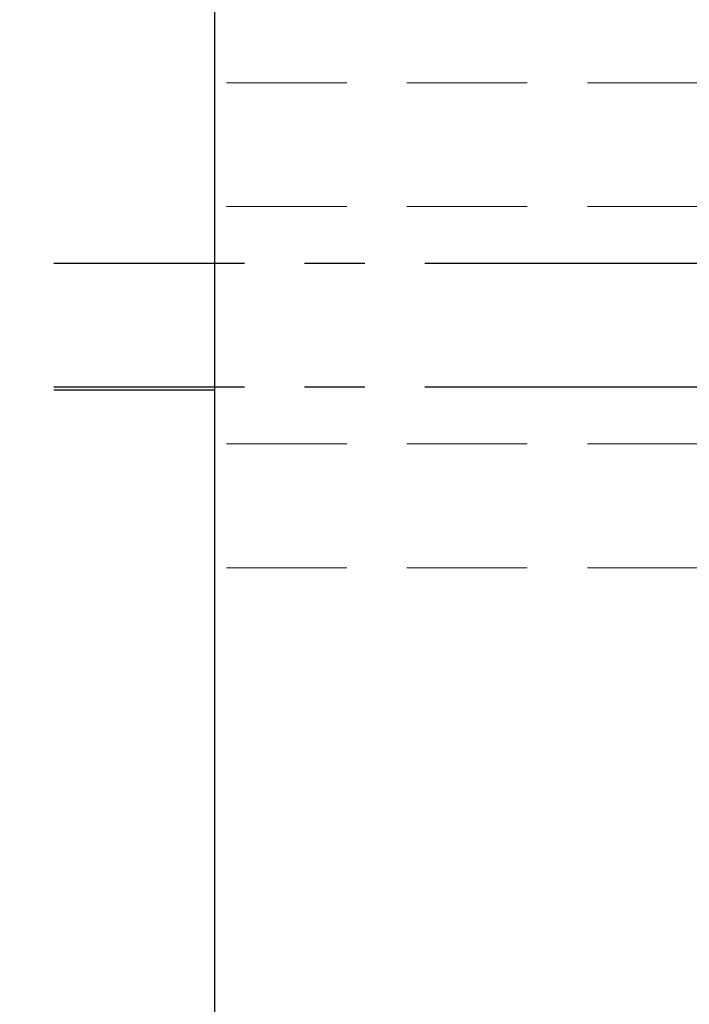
# Model space of a CAD drawing. Header units: millimetres. Extents: x -35 to 371, y -58 to 75.
# Tile 5 of 123: x 87.57 to 95.92, y 0.35 to 12.61. Entities that reach past the tile are written whole.
import ezdxf

# ---------------------------------------------------------------- set-up
doc = ezdxf.new("R2010")
doc.units = ezdxf.units.MM
doc.linetypes.add('CENTER', pattern=[2, 1.25, -0.25, 0.25, -0.25])
doc.linetypes.add('DASHED', pattern=[0.75, 0.5, -0.25])
for name, color, linetype in [('CL', 1, 'CENTER'), ('DIM', 4, 'Continuous'), ('HID', 2, 'DASHED'), ('OUT', 3, 'Continuous')]:
    doc.layers.add(name, color=color, linetype=linetype)
doc.styles.add('DIM-7', font='SIMPLEX.shx', dxfattribs={"width": 0.7, "bigfont": 'chineset.shx'})
doc.dimstyles.new('CNS', dxfattribs={"dimtxt": 3.5, "dimasz": 2.5, "dimexe": 1, "dimexo": 1.5, "dimgap": 0.09, "dimtad": 0, "dimdsep": 46, "dimtxsty": 'DIM-7', "dimcen": 0.09, "dimclrd": 1, "dimclre": 1, "dimclrt": 4, "dimadec": 0, "dimazin": 0, "dimtfac": 1, "dimtix": 1, "dimtmove": 2, "dimatfit": 3, "dimfxl": 1, "dimtvp": 0.971429, "dimtolj": 1, "dimarcsym": 0})

# ---------------------------------------------------------------- blocks, each defined once
blk = doc.blocks.new('*D2')
at = {"layer": 'DEFPOINTS', "color": 0}
for p in [(68.245, 32), (100, 32), (100, -32)]:
    blk.add_point(p, dxfattribs=at)
at = {"layer": 'DIM', "color": 0, "lineweight": -2}
for p, q in [((98.5, 32), (67.245, 32)), ((68.245, -29.5), (68.245, 29.5)), ((98.5, -32), (67.245, -32))]:
    blk.add_line(p, q, dxfattribs=at)
at = {"layer": 'DIM', "color": 0}
for points in [[(67.829, 29.5), (68.662, 29.5), (68.245, 32)], [(67.829, -29.5), (68.662, -29.5), (68.245, -32)]]:
    blk.add_solid(points, dxfattribs=at)
at = {"layer": 'DIM', "color": 0, "insert": (64.845, 0), "char_height": 3.5, "attachment_point": 5, "rotation": 90, "style": 'DIM-7'}
blk.add_mtext('\\A1;%%C64', dxfattribs=at)
blk = doc.blocks.new('*D3')
at = {"layer": 'DEFPOINTS', "color": 0}
for p in [(80.983, 18), (90, 18), (90, -18)]:
    blk.add_point(p, dxfattribs=at)
at = {"layer": 'DIM', "color": 0, "lineweight": -2}
for p, q in [((88.5, 18), (79.983, 18)), ((80.983, -15.5), (80.983, 15.5)), ((88.5, -18), (79.983, -18))]:
    blk.add_line(p, q, dxfattribs=at)
at = {"layer": 'DIM', "color": 0}
for points in [[(80.566, 15.5), (81.399, 15.5), (80.983, 18)], [(80.566, -15.5), (81.399, -15.5), (80.983, -18)]]:
    blk.add_solid(points, dxfattribs=at)
at = {"layer": 'DIM', "color": 0, "insert": (76.223, 0), "char_height": 3.5, "attachment_point": 5, "rotation": 90, "style": 'DIM-7'}
blk.add_mtext('\\A1;%%C36{\\H2.100000;\\S 0^ -0.025;}', dxfattribs=at)

msp = doc.modelspace()

# ---------------------------------------------------------------- linework, layer by layer
at = {"layer": 'CL', "color": 7, "ltscale": 3}
for p, q in [((108.375, 9.576), (88, 9.576)), ((108.375, 8.035), (88, 8.035))]:
    msp.add_line(p, q, dxfattribs=at)
at = {"layer": 'HID', "color": 7, "lineweight": 15, "ltscale": 3}
for p, q in [((96.15, 11.826), (90, 11.826)), ((96.15, 10.285), (90, 10.285)), ((96.15, 7.326), (90, 7.326)), ((96.15, 5.785), (90, 5.785))]:
    msp.add_line(p, q, dxfattribs=at)
at = {"layer": 'OUT', "color": 7, "linetype": 'Continuous'}
for p, q in [((90, 18), (90, -16.661)), ((88, 8), (90, 8))]:
    msp.add_line(p, q, dxfattribs=at)

# ---------------------------------------------------------------- dimensions: what is measured, and where the dimension line sits
at = {"layer": 'DIM', "color": 7}
for base, p1, p2, override, picture, middle in [((68.245, 32), (100, -32), (100, 32), {"dimclrd": 0, "dimclre": 0, "dimclrt": 0}, '*D2', (64.845, 0)), ((80.983, 18), (90, -18), (90, 18), {"dimclrd": 0, "dimclre": 0, "dimclrt": 0, "dimtol": 1, "dimtm": 0.025, "dimtfac": 0.6, "dimtdec": 3, "dimtmove": 0}, '*D3', (76.223, 0))]:
    dim = msp.add_linear_dim(base=base, p1=p1, p2=p2, angle=90, text='%%C<>', dimstyle='CNS', override=override, dxfattribs=at)
    dim.commit()
    dim.dimension.update_dxf_attribs({"geometry": picture, "text_midpoint": middle})

doc.saveas('drawing.dxf')
